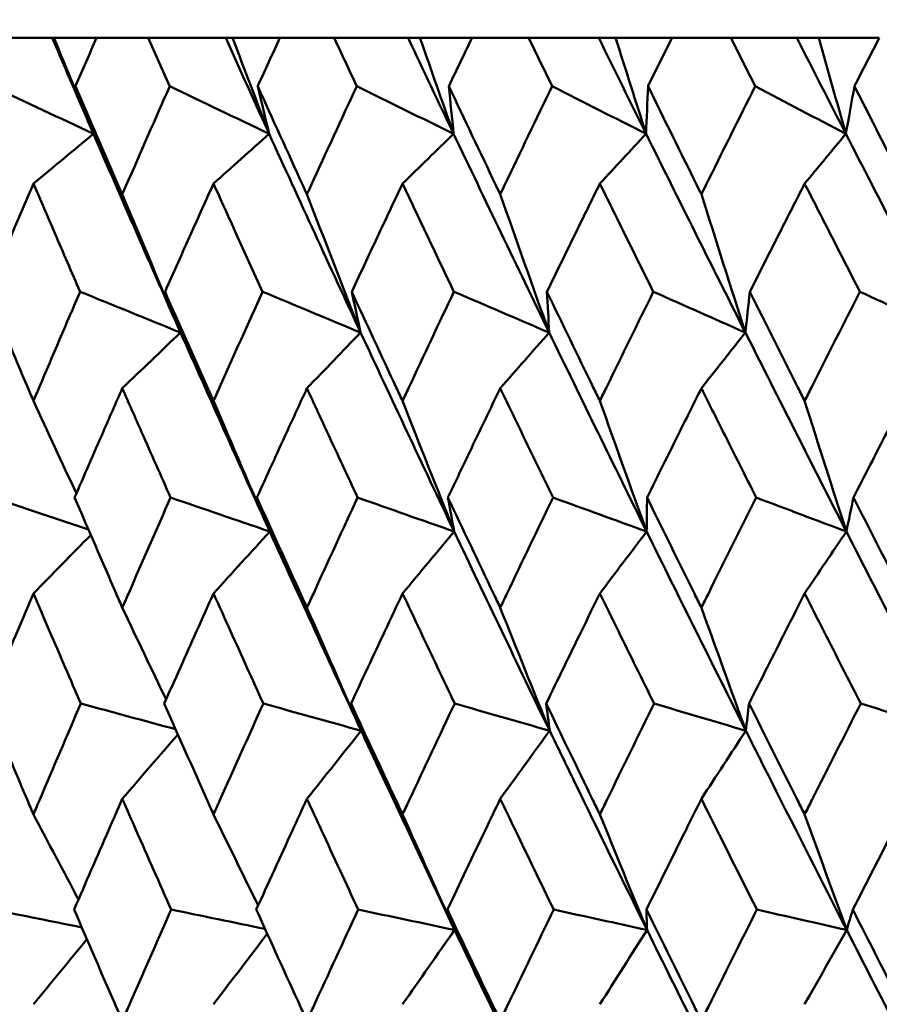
# Model space of a CAD drawing. Header units: millimetres. Extents: x 123 to 2417, y 726 to 3130.
# Tile 118 of 244: x 1184.14 to 1188.76, y 811.12 to 816.41. Entities that reach past the tile are written whole.
import ezdxf

# ---------------------------------------------------------------- set-up
doc = ezdxf.new("R2010")
doc.units = ezdxf.units.MM
doc.header["$LTSCALE"] = 12
doc.layers.add('Widoczne (ISO)', color=7, linetype='Continuous', lineweight=50)

msp = doc.modelspace()

# ---------------------------------------------------------------- linework, layer by layer
at = {"layer": 'Widoczne (ISO)'}
for p, q in [((1183.8796, 816.3166), (1184.3133, 816.3166)), ((1184.3133, 816.3166), (1184.3225, 816.3166)), ((1184.3225, 816.3166), (1184.5516, 816.3166)), ((1184.8295, 816.3166), (1184.5516, 816.3166)), ((1184.8295, 816.3166), (1185.2459, 816.3166)), ((1185.2459, 816.3166), (1185.2825, 816.3166)), ((1185.2825, 816.3166), (1185.5374, 816.3166)), ((1185.8292, 816.3166), (1185.5374, 816.3166)), ((1185.8292, 816.3166), (1186.2265, 816.3166)), ((1186.2265, 816.3166), (1186.2905, 816.3166)), ((1186.2905, 816.3166), (1186.5702, 816.3166)), ((1186.8747, 816.3166), (1186.5702, 816.3166)), ((1186.8747, 816.3166), (1187.2515, 816.3166)), ((1187.2515, 816.3166), (1187.3425, 816.3166)), ((1187.3425, 816.3166), (1187.6458, 816.3166)), ((1187.9619, 816.3166), (1187.6458, 816.3166)), ((1187.9619, 816.3166), (1188.3166, 816.3166)), ((1188.3166, 816.3166), (1188.4343, 816.3166)), ((1188.4343, 816.3166), (1188.7601, 816.3166))]:
    msp.add_line(p, q, dxfattribs=at)
msp.add_circle((1197.4385, 776.3166), 50, dxfattribs=at)
for points in [[(1184.5352, 815.8011), (1184.4608, 815.973), (1184.3868, 816.1448), (1184.3133, 816.3166)], [(1184.3225, 816.3166), (1184.393, 816.1445), (1184.464, 815.9727), (1184.5352, 815.8011)], [(1185.4796, 815.8011), (1185.4013, 815.973), (1185.3234, 816.1448), (1185.2459, 816.3166)], [(1185.2825, 816.3166), (1185.3479, 816.1445), (1185.4136, 815.9727), (1185.4796, 815.8011)], [(1186.4713, 815.8011), (1186.3893, 815.973), (1186.3077, 816.1448), (1186.2265, 816.3166)], [(1186.2905, 816.3166), (1186.3505, 816.1445), (1186.4108, 815.9727), (1186.4713, 815.8011)], [(1187.5062, 815.8011), (1187.421, 815.973), (1187.3361, 816.1448), (1187.2515, 816.3166)], [(1187.3425, 816.3166), (1187.3968, 816.1445), (1187.4514, 815.9727), (1187.5062, 815.8011)], [(1188.5804, 815.8011), (1188.4922, 815.973), (1188.4042, 816.1448), (1188.3166, 816.3166)], [(1188.4343, 816.3166), (1188.4828, 816.1445), (1188.5315, 815.9727), (1188.5804, 815.8011)], [(1184.5352, 815.8011), (1184.3532, 815.8865), (1184.1712, 815.9719), (1183.9892, 816.0573)], [(1184.5352, 815.8011), (1184.5028, 815.8865), (1184.4706, 815.9719), (1184.4384, 816.0573)], [(1185.4796, 815.8011), (1185.3015, 815.8865), (1185.1233, 815.9719), (1184.9452, 816.0573)], [(1185.4796, 815.8011), (1185.4591, 815.8865), (1185.4387, 815.9719), (1185.4184, 816.0573)], [(1186.4713, 815.8011), (1186.2977, 815.8865), (1186.1241, 815.9719), (1185.9505, 816.0573)], [(1186.4713, 815.8011), (1186.4627, 815.8865), (1186.4542, 815.9719), (1186.4458, 816.0573)], [(1187.5062, 815.8011), (1187.3379, 815.8865), (1187.1695, 815.9719), (1187.0011, 816.0573)], [(1187.5062, 815.8011), (1187.5096, 815.8865), (1187.5131, 815.9719), (1187.5166, 816.0573)], [(1188.5804, 815.8011), (1188.4179, 815.8865), (1188.2555, 815.9719), (1188.0929, 816.0573)], [(1188.5804, 815.8011), (1188.5957, 815.8865), (1188.6111, 815.9719), (1188.6266, 816.0573)], [(1184.2123, 815.534), (1184.3199, 815.6231), (1184.4275, 815.7122), (1184.5352, 815.8011)], [(1185.0033, 814.7331), (1184.8453, 815.0892), (1184.6893, 815.4453), (1184.5352, 815.8011)], [(1185.1804, 815.534), (1185.2801, 815.6231), (1185.3799, 815.7122), (1185.4796, 815.8011)], [(1185.9716, 814.7331), (1185.8059, 815.0892), (1185.6419, 815.4453), (1185.4796, 815.8011)], [(1186.1969, 815.534), (1186.2883, 815.6231), (1186.3798, 815.7122), (1186.4713, 815.8011)], [(1186.9853, 814.7331), (1186.8124, 815.0892), (1186.641, 815.4453), (1186.4713, 815.8011)], [(1187.2577, 815.534), (1187.3405, 815.6231), (1187.4234, 815.7122), (1187.5062, 815.8011)], [(1188.0402, 814.7331), (1187.8608, 815.0892), (1187.6828, 815.4453), (1187.5062, 815.8011)], [(1188.3587, 815.534), (1188.4326, 815.6231), (1188.5065, 815.7122), (1188.5804, 815.8011)], [(1189.1322, 814.7331), (1188.947, 815.0892), (1188.7631, 815.4453), (1188.5804, 815.8011)], [(1184.6901, 815.4763), (1184.7938, 815.2279), (1184.8982, 814.9801), (1185.0033, 814.7331)], [(1185.6828, 815.4763), (1185.7785, 815.2279), (1185.8748, 814.9801), (1185.9716, 814.7331)], [(1186.722, 815.4763), (1186.8092, 815.2279), (1186.897, 814.9801), (1186.9853, 814.7331)], [(1187.8035, 815.4763), (1187.8819, 815.2279), (1187.9608, 814.9801), (1188.0402, 814.7331)], [(1185.0033, 814.7331), (1184.8233, 814.8062), (1184.6433, 814.8794), (1184.4632, 814.9526)], [(1185.0033, 814.7331), (1184.9753, 814.8062), (1184.9475, 814.8794), (1184.9197, 814.9526)], [(1185.9716, 814.7331), (1185.796, 814.8062), (1185.6202, 814.8794), (1185.4445, 814.9526)], [(1185.9716, 814.7331), (1185.9556, 814.8062), (1185.9396, 814.8794), (1185.9237, 814.9526)], [(1186.9853, 814.7331), (1186.8146, 814.8062), (1186.6439, 814.8794), (1186.4731, 814.9526)], [(1186.9853, 814.7331), (1186.9812, 814.8062), (1186.9772, 814.8794), (1186.9732, 814.9526)], [(1188.0402, 814.7331), (1187.8751, 814.8062), (1187.7101, 814.8794), (1187.545, 814.9526)], [(1188.0402, 814.7331), (1188.0481, 814.8062), (1188.056, 814.8794), (1188.0641, 814.9526)], [(1189.1322, 814.7331), (1188.9734, 814.8062), (1188.8147, 814.8794), (1188.6559, 814.9526)], [(1184.6901, 814.4336), (1184.7944, 814.5335), (1184.8988, 814.6334), (1185.0033, 814.7331)], [(1185.4832, 813.6632), (1185.3213, 814.0199), (1185.1614, 814.3765), (1185.0033, 814.7331)], [(1185.6828, 814.4336), (1185.7791, 814.5335), (1185.8753, 814.6334), (1185.9716, 814.7331)], [(1186.4745, 813.6632), (1186.3052, 814.0199), (1186.1376, 814.3765), (1185.9716, 814.7331)], [(1186.722, 814.4336), (1186.8097, 814.5335), (1186.8975, 814.6334), (1186.9853, 814.7331)], [(1187.5092, 813.6632), (1187.333, 814.0199), (1187.1584, 814.3765), (1186.9853, 814.7331)], [(1187.8035, 814.4336), (1187.8823, 814.5335), (1187.9612, 814.6334), (1188.0402, 814.7331)], [(1188.583, 813.6632), (1188.4007, 814.0199), (1188.2198, 814.3765), (1188.0402, 814.7331)], [(1184.2123, 814.3653), (1184.289, 814.1992), (1184.366, 814.0333), (1184.4432, 813.8678)], [(1185.1804, 814.3653), (1185.2808, 814.1307), (1185.3817, 813.8966), (1185.4832, 813.6632)], [(1186.1969, 814.3653), (1186.2889, 814.1307), (1186.3815, 813.8966), (1186.4745, 813.6632)], [(1187.2577, 814.3653), (1187.3411, 814.1307), (1187.4249, 813.8966), (1187.5092, 813.6632)], [(1188.3587, 814.3653), (1188.4331, 814.1307), (1188.5079, 813.8966), (1188.583, 813.6632)], [(1184.5081, 813.6736), (1184.3366, 813.7311), (1184.1651, 813.7886), (1183.9936, 813.8461)], [(1185.4832, 813.6632), (1185.3054, 813.7242), (1185.1276, 813.7852), (1184.9498, 813.8461)], [(1185.4832, 813.6632), (1185.4599, 813.7242), (1185.4367, 813.7852), (1185.4136, 813.8461)], [(1186.4745, 813.6632), (1186.3015, 813.7242), (1186.1284, 813.7852), (1185.9554, 813.8461)], [(1186.4745, 813.6632), (1186.4632, 813.7242), (1186.452, 813.7852), (1186.4408, 813.8461)], [(1187.5092, 813.6632), (1187.3415, 813.7242), (1187.1739, 813.7852), (1187.0062, 813.8461)], [(1187.5092, 813.6632), (1187.5099, 813.7242), (1187.5106, 813.7852), (1187.5114, 813.8461)], [(1188.583, 813.6632), (1188.4214, 813.7242), (1188.2598, 813.7852), (1188.0982, 813.8461)], [(1188.583, 813.6632), (1188.5957, 813.7242), (1188.6084, 813.7852), (1188.6212, 813.8461)], [(1185.1804, 813.3308), (1185.2813, 813.4418), (1185.3822, 813.5526), (1185.4832, 813.6632)], [(1185.9745, 812.5925), (1185.8089, 812.9493), (1185.6451, 813.3063), (1185.4832, 813.6632)], [(1186.1969, 813.3308), (1186.2894, 813.4418), (1186.3819, 813.5526), (1186.4745, 813.6632)], [(1186.9879, 812.5925), (1186.8151, 812.9493), (1186.644, 813.3063), (1186.4745, 813.6632)], [(1187.2577, 813.3308), (1187.3415, 813.4418), (1187.4253, 813.5526), (1187.5092, 813.6632)], [(1188.0425, 812.5925), (1187.8633, 812.9493), (1187.6855, 813.3063), (1187.5092, 813.6632)], [(1188.3587, 813.3308), (1188.4334, 813.4418), (1188.5082, 813.5526), (1188.583, 813.6632)], [(1189.1342, 812.5925), (1188.9492, 812.9493), (1188.7654, 813.3063), (1188.583, 813.6632)], [(1184.2123, 813.3308), (1184.315, 813.4356), (1184.4178, 813.5402), (1184.5206, 813.6446)], [(1184.6901, 813.2538), (1184.7683, 813.0891), (1184.8468, 812.9246), (1184.9255, 812.7605)], [(1185.6828, 813.2538), (1185.7796, 813.0328), (1185.8768, 812.8124), (1185.9745, 812.5925)], [(1186.722, 813.2538), (1186.8102, 813.0328), (1186.8988, 812.8124), (1186.9879, 812.5925)], [(1187.8035, 813.2538), (1187.8828, 813.0328), (1187.9625, 812.8124), (1188.0425, 812.5925)], [(1184.9769, 812.6005), (1184.8069, 812.6465), (1184.6369, 812.6926), (1184.467, 812.7387)], [(1185.9745, 812.5925), (1185.7991, 812.6412), (1185.6238, 812.6899), (1185.4484, 812.7387)], [(1185.9745, 812.5925), (1185.9562, 812.6412), (1185.9379, 812.6899), (1185.9197, 812.7387)], [(1186.9879, 812.5925), (1186.8176, 812.6412), (1186.6474, 812.6899), (1186.4772, 812.7387)], [(1186.9879, 812.5925), (1186.9816, 812.6412), (1186.9753, 812.6899), (1186.9691, 812.7387)], [(1188.0425, 812.5925), (1187.8781, 812.6412), (1187.7137, 812.6899), (1187.5492, 812.7387)], [(1188.0425, 812.5925), (1188.0482, 812.6412), (1188.054, 812.6899), (1188.0597, 812.7387)], [(1189.1342, 812.5925), (1188.9762, 812.6412), (1188.8183, 812.6899), (1188.6603, 812.7387)], [(1184.6901, 812.2267), (1184.7897, 812.3422), (1184.8894, 812.4575), (1184.9892, 812.5727)], [(1185.6828, 812.2267), (1185.78, 812.3488), (1185.8772, 812.4707), (1185.9745, 812.5925)], [(1186.722, 812.2267), (1186.8105, 812.3488), (1186.8992, 812.4707), (1186.9879, 812.5925)], [(1187.8035, 812.2267), (1187.8831, 812.3488), (1187.9628, 812.4707), (1188.0425, 812.5925)], [(1184.2123, 812.1429), (1184.2927, 811.9901), (1184.3734, 811.8376), (1184.4544, 811.6853)], [(1185.1804, 812.1429), (1185.2602, 811.9793), (1185.3403, 811.8161), (1185.4206, 811.6532)], [(1186.1969, 812.1429), (1186.2898, 811.9353), (1186.3831, 811.7282), (1186.4767, 811.5216)], [(1187.2577, 812.1429), (1187.3418, 811.9353), (1187.4263, 811.7282), (1187.5111, 811.5216)], [(1188.3587, 812.1429), (1188.4338, 811.9353), (1188.5091, 811.7282), (1188.5847, 811.5216)], [(1184.4721, 811.5356), (1184.3135, 811.5674), (1184.155, 811.5993), (1183.9964, 811.6311)], [(1185.4575, 811.5274), (1185.2893, 811.562), (1185.1211, 811.5965), (1184.9528, 811.6311)], [(1186.4767, 811.5216), (1186.304, 811.5581), (1186.1312, 811.5946), (1185.9585, 811.6311)], [(1186.4767, 811.5216), (1186.4636, 811.5581), (1186.4506, 811.5946), (1186.4376, 811.6311)], [(1187.5111, 811.5216), (1187.3439, 811.5581), (1187.1767, 811.5946), (1187.0095, 811.6311)], [(1187.5111, 811.5216), (1187.5101, 811.5581), (1187.5091, 811.5946), (1187.5081, 811.6311)], [(1188.5847, 811.5216), (1188.4237, 811.5581), (1188.2627, 811.5946), (1188.1016, 811.6311)], [(1188.5847, 811.5216), (1188.5957, 811.5581), (1188.6067, 811.5946), (1188.6177, 811.6311)], [(1185.1804, 811.1219), (1185.2767, 811.2484), (1185.3731, 811.3747), (1185.4696, 811.5008)], [(1186.1969, 811.1219), (1186.29, 811.2553), (1186.3833, 811.3886), (1186.4767, 811.5216)], [(1186.9894, 810.4515), (1186.8167, 810.8082), (1186.6458, 811.1649), (1186.4767, 811.5216)], [(1187.2577, 811.1219), (1187.3421, 811.2553), (1187.4266, 811.3886), (1187.5111, 811.5216)], [(1188.0439, 810.4515), (1187.8647, 810.8082), (1187.6871, 811.1649), (1187.5111, 811.5216)], [(1188.3587, 811.1219), (1188.434, 811.2553), (1188.5093, 811.3886), (1188.5847, 811.5216)], [(1189.1354, 810.4515), (1188.9504, 810.8082), (1188.7668, 811.1649), (1188.5847, 811.5216)], [(1184.2123, 811.1219), (1184.3081, 811.2385), (1184.4039, 811.3549), (1184.4999, 811.4712)]]:
    msp.add_open_spline(points, degree=3, dxfattribs=at)
for points, knots in [([(1184.5516, 816.3166), (1184.514, 816.2307), (1184.4765, 816.1448), (1184.4389, 816.0584), (1184.4386, 816.0578), (1184.4384, 816.0573)], [0, 0, 0, 0, 0.02969567, 0.02969567, 0.02988021, 0.02988021, 0.02988021, 0.02988021]), ([(1184.9452, 816.0573), (1184.9449, 816.0578), (1184.9447, 816.0584), (1184.906, 816.1448), (1184.8677, 816.2307), (1184.8295, 816.3166)], [0.02951568, 0.02951568, 0.02951568, 0.02951568, 0.02969929, 0.02969929, 0.05939589, 0.05939589, 0.05939589, 0.05939589]), ([(1185.5374, 816.3166), (1185.4979, 816.2307), (1185.4584, 816.1448), (1185.4189, 816.0584), (1185.4186, 816.0578), (1185.4184, 816.0573)], [0, 0, 0, 0, 0.02969567, 0.02969567, 0.02988021, 0.02988021, 0.02988021, 0.02988021]), ([(1185.9505, 816.0573), (1185.9502, 816.0578), (1185.95, 816.0584), (1185.9094, 816.1448), (1185.8693, 816.2307), (1185.8292, 816.3166)], [0.02951568, 0.02951568, 0.02951568, 0.02951568, 0.02969929, 0.02969929, 0.05939589, 0.05939589, 0.05939589, 0.05939589]), ([(1186.5702, 816.3166), (1186.5289, 816.2307), (1186.4877, 816.1448), (1186.4463, 816.0584), (1186.4461, 816.0578), (1186.4458, 816.0573)], [0, 0, 0, 0, 0.02969567, 0.02969567, 0.02988021, 0.02988021, 0.02988021, 0.02988021]), ([(1187.0011, 816.0573), (1187.0008, 816.0578), (1187.0006, 816.0584), (1186.9584, 816.1448), (1186.9165, 816.2307), (1186.8747, 816.3166)], [0.02951568, 0.02951568, 0.02951568, 0.02951568, 0.02969929, 0.02969929, 0.05939589, 0.05939589, 0.05939589, 0.05939589]), ([(1187.6458, 816.3166), (1187.6029, 816.2307), (1187.5601, 816.1448), (1187.5171, 816.0584), (1187.5169, 816.0578), (1187.5166, 816.0573)], [0, 0, 0, 0, 0.02969567, 0.02969567, 0.02988021, 0.02988021, 0.02988021, 0.02988021]), ([(1188.0929, 816.0573), (1188.0927, 816.0578), (1188.0924, 816.0584), (1188.0486, 816.1448), (1188.0052, 816.2307), (1187.9619, 816.3166)], [0.02951568, 0.02951568, 0.02951568, 0.02951568, 0.02969929, 0.02969929, 0.05939589, 0.05939589, 0.05939589, 0.05939589]), ([(1188.7601, 816.3166), (1188.7158, 816.2307), (1188.6715, 816.1448), (1188.6271, 816.0584), (1188.6268, 816.0578), (1188.6266, 816.0573)], [0, 0, 0, 0, 0.02969567, 0.02969567, 0.02988021, 0.02988021, 0.02988021, 0.02988021]), ([(1184.4384, 816.0573), (1184.5147, 815.88), (1184.5915, 815.7026), (1184.6758, 815.509), (1184.6829, 815.4926), (1184.6901, 815.4763)], [0.0297954, 0.0297954, 0.0297954, 0.0297954, 0.09092493, 0.09092493, 0.09655955, 0.09655955, 0.09655955, 0.09655955]), ([(1184.6901, 815.4763), (1184.6971, 815.4925), (1184.7042, 815.5087), (1184.7888, 815.7024), (1184.8667, 815.8799), (1184.9452, 816.0573)], [0.0853813, 0.0853813, 0.0853813, 0.0853813, 0.09097809, 0.09097809, 0.15214536, 0.15214536, 0.15214536, 0.15214536]), ([(1185.4184, 816.0573), (1185.4986, 815.88), (1185.5793, 815.7026), (1185.6679, 815.509), (1185.6753, 815.4926), (1185.6828, 815.4763)], [0.0297954, 0.0297954, 0.0297954, 0.0297954, 0.09092493, 0.09092493, 0.09655955, 0.09655955, 0.09655955, 0.09655955]), ([(1185.6828, 815.4763), (1185.6903, 815.4925), (1185.6977, 815.5087), (1185.7865, 815.7024), (1185.8682, 815.8799), (1185.9505, 816.0573)], [0.0853813, 0.0853813, 0.0853813, 0.0853813, 0.09097809, 0.09097809, 0.15214536, 0.15214536, 0.15214536, 0.15214536]), ([(1186.4458, 816.0573), (1186.5297, 815.88), (1186.6139, 815.7026), (1186.7064, 815.509), (1186.7142, 815.4926), (1186.722, 815.4763)], [0.0297954, 0.0297954, 0.0297954, 0.0297954, 0.09092493, 0.09092493, 0.09655955, 0.09655955, 0.09655955, 0.09655955]), ([(1186.722, 815.4763), (1186.7298, 815.4925), (1186.7375, 815.5087), (1186.8301, 815.7024), (1186.9154, 815.8799), (1187.0011, 816.0573)], [0.0853813, 0.0853813, 0.0853813, 0.0853813, 0.09097809, 0.09097809, 0.15214536, 0.15214536, 0.15214536, 0.15214536]), ([(1187.5166, 816.0573), (1187.6038, 815.88), (1187.6913, 815.7026), (1187.7873, 815.509), (1187.7954, 815.4926), (1187.8035, 815.4763)], [0.0297954, 0.0297954, 0.0297954, 0.0297954, 0.09092493, 0.09092493, 0.09655955, 0.09655955, 0.09655955, 0.09655955]), ([(1187.8035, 815.4763), (1187.8115, 815.4925), (1187.8196, 815.5087), (1187.9157, 815.7024), (1188.0041, 815.8799), (1188.0929, 816.0573)], [0.0853813, 0.0853813, 0.0853813, 0.0853813, 0.09097809, 0.09097809, 0.15214536, 0.15214536, 0.15214536, 0.15214536]), ([(1188.6266, 816.0573), (1188.7167, 815.88), (1188.8071, 815.7026), (1188.9062, 815.509), (1188.9146, 815.4926), (1188.9229, 815.4763)], [0.0297954, 0.0297954, 0.0297954, 0.0297954, 0.09092493, 0.09092493, 0.09655955, 0.09655955, 0.09655955, 0.09655955]), ([(1184.2123, 815.534), (1184.1742, 815.4451), (1184.1362, 815.3562), (1184.0537, 815.1624), (1184.0093, 815.0575), (1183.965, 814.9526)], [0.03078053, 0.03078053, 0.03078053, 0.03078053, 0.06149921, 0.06149921, 0.09773041, 0.09773041, 0.09773041, 0.09773041]), ([(1184.4632, 814.9526), (1184.4177, 815.0575), (1184.3723, 815.1624), (1184.2887, 815.3561), (1184.2504, 815.445), (1184.2123, 815.534)], [0.02528165, 0.02528165, 0.02528165, 0.02528165, 0.06150593, 0.06150593, 0.09223152, 0.09223152, 0.09223152, 0.09223152]), ([(1185.1804, 815.534), (1185.1402, 815.4451), (1185.1002, 815.3562), (1185.0132, 815.1624), (1184.9664, 815.0575), (1184.9197, 814.9526)], [0.03078053, 0.03078053, 0.03078053, 0.03078053, 0.06149921, 0.06149921, 0.09773041, 0.09773041, 0.09773041, 0.09773041]), ([(1185.4445, 814.9526), (1185.3966, 815.0575), (1185.3488, 815.1624), (1185.2608, 815.3561), (1185.2206, 815.445), (1185.1804, 815.534)], [0.02528165, 0.02528165, 0.02528165, 0.02528165, 0.06150593, 0.06150593, 0.09223152, 0.09223152, 0.09223152, 0.09223152]), ([(1186.1969, 815.534), (1186.1548, 815.4451), (1186.1129, 815.3562), (1186.0218, 815.1624), (1185.9727, 815.0575), (1185.9237, 814.9526)], [0.03078053, 0.03078053, 0.03078053, 0.03078053, 0.06149921, 0.06149921, 0.09773041, 0.09773041, 0.09773041, 0.09773041]), ([(1186.4731, 814.9526), (1186.423, 815.0575), (1186.3731, 815.1624), (1186.2811, 815.3561), (1186.2389, 815.445), (1186.1969, 815.534)], [0.02528165, 0.02528165, 0.02528165, 0.02528165, 0.06150593, 0.06150593, 0.09223152, 0.09223152, 0.09223152, 0.09223152]), ([(1187.2577, 815.534), (1187.214, 815.4451), (1187.1703, 815.3562), (1187.0755, 815.1624), (1187.0243, 815.0575), (1186.9732, 814.9526)], [0.03078053, 0.03078053, 0.03078053, 0.03078053, 0.06149921, 0.06149921, 0.09773041, 0.09773041, 0.09773041, 0.09773041]), ([(1187.545, 814.9526), (1187.4929, 815.0575), (1187.441, 815.1624), (1187.3453, 815.3561), (1187.3015, 815.445), (1187.2577, 815.534)], [0.02528165, 0.02528165, 0.02528165, 0.02528165, 0.06150593, 0.06150593, 0.09223152, 0.09223152, 0.09223152, 0.09223152]), ([(1188.3587, 815.534), (1188.3134, 815.4451), (1188.2683, 815.3562), (1188.17, 815.1624), (1188.117, 815.0575), (1188.0641, 814.9526)], [0.03078053, 0.03078053, 0.03078053, 0.03078053, 0.06149921, 0.06149921, 0.09773041, 0.09773041, 0.09773041, 0.09773041]), ([(1188.6559, 814.9526), (1188.6021, 815.0575), (1188.5484, 815.1624), (1188.4494, 815.3561), (1188.404, 815.445), (1188.3587, 815.534)], [0.02528165, 0.02528165, 0.02528165, 0.02528165, 0.06150593, 0.06150593, 0.09223152, 0.09223152, 0.09223152, 0.09223152]), ([(1183.965, 814.9526), (1184.0367, 814.7811), (1184.1088, 814.6096), (1184.1917, 814.4138), (1184.202, 814.3895), (1184.2123, 814.3653)], [0.02983351, 0.02983351, 0.02983351, 0.02983351, 0.0889495, 0.0889495, 0.09731113, 0.09731113, 0.09731113, 0.09731113]), ([(1184.2123, 814.3653), (1184.2225, 814.3894), (1184.2328, 814.4136), (1184.316, 814.6094), (1184.3894, 814.781), (1184.4632, 814.9526)], [0.0806421, 0.0806421, 0.0806421, 0.0806421, 0.08897282, 0.08897282, 0.14811965, 0.14811965, 0.14811965, 0.14811965]), ([(1184.9197, 814.9526), (1184.9953, 814.7811), (1185.0714, 814.6096), (1185.1587, 814.4138), (1185.1696, 814.3895), (1185.1804, 814.3653)], [0.02983351, 0.02983351, 0.02983351, 0.02983351, 0.0889495, 0.0889495, 0.09731113, 0.09731113, 0.09731113, 0.09731113]), ([(1185.1804, 814.3653), (1185.1912, 814.3894), (1185.202, 814.4136), (1185.2896, 814.6094), (1185.3668, 814.781), (1185.4445, 814.9526)], [0.0806421, 0.0806421, 0.0806421, 0.0806421, 0.08897282, 0.08897282, 0.14811965, 0.14811965, 0.14811965, 0.14811965]), ([(1185.9237, 814.9526), (1186.003, 814.7811), (1186.0828, 814.6096), (1186.1742, 814.4138), (1186.1855, 814.3895), (1186.1969, 814.3653)], [0.02983351, 0.02983351, 0.02983351, 0.02983351, 0.0889495, 0.0889495, 0.09731113, 0.09731113, 0.09731113, 0.09731113]), ([(1186.1969, 814.3653), (1186.2082, 814.3894), (1186.2195, 814.4136), (1186.3112, 814.6094), (1186.3919, 814.781), (1186.4731, 814.9526)], [0.0806421, 0.0806421, 0.0806421, 0.0806421, 0.08897282, 0.08897282, 0.14811965, 0.14811965, 0.14811965, 0.14811965]), ([(1186.9732, 814.9526), (1187.0559, 814.7811), (1187.1389, 814.6096), (1187.2341, 814.4138), (1187.2459, 814.3895), (1187.2577, 814.3653)], [0.02983351, 0.02983351, 0.02983351, 0.02983351, 0.0889495, 0.0889495, 0.09731113, 0.09731113, 0.09731113, 0.09731113]), ([(1187.2577, 814.3653), (1187.2695, 814.3894), (1187.2812, 814.4136), (1187.3766, 814.6094), (1187.4606, 814.781), (1187.545, 814.9526)], [0.0806421, 0.0806421, 0.0806421, 0.0806421, 0.08897282, 0.08897282, 0.14811965, 0.14811965, 0.14811965, 0.14811965]), ([(1188.0641, 814.9526), (1188.1497, 814.7811), (1188.2358, 814.6096), (1188.3343, 814.4138), (1188.3465, 814.3895), (1188.3587, 814.3653)], [0.02983351, 0.02983351, 0.02983351, 0.02983351, 0.0889495, 0.0889495, 0.09731113, 0.09731113, 0.09731113, 0.09731113]), ([(1188.3587, 814.3653), (1188.3709, 814.3894), (1188.3831, 814.4136), (1188.4818, 814.6094), (1188.5687, 814.781), (1188.6559, 814.9526)], [0.0806421, 0.0806421, 0.0806421, 0.0806421, 0.08897282, 0.08897282, 0.14811965, 0.14811965, 0.14811965, 0.14811965]), ([(1184.6901, 814.4336), (1184.6556, 814.3551), (1184.6212, 814.2767), (1184.5357, 814.0809), (1184.4847, 813.9635), (1184.4339, 813.8461)], [0.03448054, 0.03448054, 0.03448054, 0.03448054, 0.06157222, 0.06157222, 0.10209717, 0.10209717, 0.10209717, 0.10209717]), ([(1184.9498, 813.8461), (1184.8976, 813.9635), (1184.8456, 814.0808), (1184.7591, 814.2766), (1184.7245, 814.3551), (1184.6901, 814.4336)], [0.02104899, 0.02104899, 0.02104899, 0.02104899, 0.0615671, 0.0615671, 0.08866561, 0.08866561, 0.08866561, 0.08866561]), ([(1185.6828, 814.4336), (1185.6466, 814.3551), (1185.6105, 814.2767), (1185.5207, 814.0809), (1185.467, 813.9635), (1185.4136, 813.8461)], [0.03448054, 0.03448054, 0.03448054, 0.03448054, 0.06157222, 0.06157222, 0.10209717, 0.10209717, 0.10209717, 0.10209717]), ([(1185.9554, 813.8461), (1185.9006, 813.9635), (1185.8461, 814.0808), (1185.7553, 814.2766), (1185.719, 814.3551), (1185.6828, 814.4336)], [0.02104899, 0.02104899, 0.02104899, 0.02104899, 0.0615671, 0.0615671, 0.08866561, 0.08866561, 0.08866561, 0.08866561]), ([(1186.722, 814.4336), (1186.6842, 814.3551), (1186.6465, 814.2767), (1186.5527, 814.0809), (1186.4966, 813.9635), (1186.4408, 813.8461)], [0.03448054, 0.03448054, 0.03448054, 0.03448054, 0.06157222, 0.06157222, 0.10209717, 0.10209717, 0.10209717, 0.10209717]), ([(1187.0062, 813.8461), (1186.9492, 813.9635), (1186.8923, 814.0808), (1186.7976, 814.2766), (1186.7598, 814.3551), (1186.722, 814.4336)], [0.02104899, 0.02104899, 0.02104899, 0.02104899, 0.0615671, 0.0615671, 0.08866561, 0.08866561, 0.08866561, 0.08866561]), ([(1187.8035, 814.4336), (1187.7643, 814.3551), (1187.7251, 814.2767), (1187.6277, 814.0809), (1187.5694, 813.9635), (1187.5114, 813.8461)], [0.03448054, 0.03448054, 0.03448054, 0.03448054, 0.06157222, 0.06157222, 0.10209717, 0.10209717, 0.10209717, 0.10209717]), ([(1188.0982, 813.8461), (1188.0391, 813.9635), (1187.9801, 814.0808), (1187.882, 814.2766), (1187.8427, 814.3551), (1187.8035, 814.4336)], [0.02104899, 0.02104899, 0.02104899, 0.02104899, 0.0615671, 0.0615671, 0.08866561, 0.08866561, 0.08866561, 0.08866561]), ([(1188.9229, 814.4336), (1188.8825, 814.3551), (1188.8421, 814.2767), (1188.7414, 814.0809), (1188.6812, 813.9635), (1188.6212, 813.8461)], [0.03448054, 0.03448054, 0.03448054, 0.03448054, 0.06157222, 0.06157222, 0.10209717, 0.10209717, 0.10209717, 0.10209717]), ([(1184.4339, 813.8461), (1184.5078, 813.6739), (1184.5822, 813.5017), (1184.6681, 813.3043), (1184.6791, 813.2791), (1184.6901, 813.2538)], [0.02530969, 0.02530969, 0.02530969, 0.02530969, 0.08465152, 0.08465152, 0.09334823, 0.09334823, 0.09334823, 0.09334823]), ([(1184.6901, 813.2538), (1184.701, 813.279), (1184.712, 813.3042), (1184.7981, 813.5016), (1184.8738, 813.6739), (1184.9498, 813.8461)], [0.07597559, 0.07597559, 0.07597559, 0.07597559, 0.08464777, 0.08464777, 0.14401425, 0.14401425, 0.14401425, 0.14401425]), ([(1185.4136, 813.8461), (1185.4914, 813.6739), (1185.5696, 813.5017), (1185.6598, 813.3043), (1185.6713, 813.2791), (1185.6828, 813.2538)], [0.02530969, 0.02530969, 0.02530969, 0.02530969, 0.08465152, 0.08465152, 0.09334823, 0.09334823, 0.09334823, 0.09334823]), ([(1185.6828, 813.2538), (1185.6943, 813.279), (1185.7059, 813.3042), (1185.7963, 813.5016), (1185.8756, 813.6739), (1185.9554, 813.8461)], [0.07597559, 0.07597559, 0.07597559, 0.07597559, 0.08464777, 0.08464777, 0.14401425, 0.14401425, 0.14401425, 0.14401425]), ([(1186.4408, 813.8461), (1186.5221, 813.6739), (1186.6038, 813.5017), (1186.6979, 813.3043), (1186.71, 813.2791), (1186.722, 813.2538)], [0.02530969, 0.02530969, 0.02530969, 0.02530969, 0.08465152, 0.08465152, 0.09334823, 0.09334823, 0.09334823, 0.09334823]), ([(1186.722, 813.2538), (1186.734, 813.279), (1186.746, 813.3042), (1186.8404, 813.5016), (1186.9231, 813.6739), (1187.0062, 813.8461)], [0.07597559, 0.07597559, 0.07597559, 0.07597559, 0.08464777, 0.08464777, 0.14401425, 0.14401425, 0.14401425, 0.14401425]), ([(1187.5114, 813.8461), (1187.5959, 813.6739), (1187.6808, 813.5017), (1187.7785, 813.3043), (1187.791, 813.2791), (1187.8035, 813.2538)], [0.02530969, 0.02530969, 0.02530969, 0.02530969, 0.08465152, 0.08465152, 0.09334823, 0.09334823, 0.09334823, 0.09334823]), ([(1187.8035, 813.2538), (1187.8159, 813.279), (1187.8284, 813.3042), (1187.9263, 813.5016), (1188.0121, 813.6739), (1188.0982, 813.8461)], [0.07597559, 0.07597559, 0.07597559, 0.07597559, 0.08464777, 0.08464777, 0.14401425, 0.14401425, 0.14401425, 0.14401425]), ([(1188.6212, 813.8461), (1188.7086, 813.6739), (1188.7962, 813.5017), (1188.8971, 813.3043), (1188.91, 813.2791), (1188.9229, 813.2538)], [0.02530969, 0.02530969, 0.02530969, 0.02530969, 0.08465152, 0.08465152, 0.09334823, 0.09334823, 0.09334823, 0.09334823]), ([(1184.2123, 813.3308), (1184.1834, 813.2632), (1184.1546, 813.1955), (1184.0707, 812.9981), (1184.0159, 812.8684), (1183.9614, 812.7387)], [0.03825175, 0.03825175, 0.03825175, 0.03825175, 0.06160817, 0.06160817, 0.10638617, 0.10638617, 0.10638617, 0.10638617]), ([(1184.467, 812.7387), (1184.4108, 812.8684), (1184.3549, 812.9981), (1184.2702, 813.1955), (1184.2412, 813.2632), (1184.2123, 813.3308)], [0.01681985, 0.01681985, 0.01681985, 0.01681985, 0.06159108, 0.06159108, 0.08495433, 0.08495433, 0.08495433, 0.08495433]), ([(1185.1804, 813.3308), (1185.15, 813.2632), (1185.1196, 813.1955), (1185.0312, 812.9981), (1184.9734, 812.8684), (1184.9158, 812.7387)], [0.03825175, 0.03825175, 0.03825175, 0.03825175, 0.06160817, 0.06160817, 0.10638617, 0.10638617, 0.10638617, 0.10638617]), ([(1185.4484, 812.7387), (1185.3894, 812.8684), (1185.3305, 812.9981), (1185.2414, 813.1955), (1185.2108, 813.2632), (1185.1804, 813.3308)], [0.01681985, 0.01681985, 0.01681985, 0.01681985, 0.06159108, 0.06159108, 0.08495433, 0.08495433, 0.08495433, 0.08495433]), ([(1186.1969, 813.3308), (1186.165, 813.2632), (1186.1332, 813.1955), (1186.0407, 812.9981), (1185.9801, 812.8684), (1185.9197, 812.7387)], [0.03825175, 0.03825175, 0.03825175, 0.03825175, 0.06160817, 0.06160817, 0.10638617, 0.10638617, 0.10638617, 0.10638617]), ([(1186.4772, 812.7387), (1186.4155, 812.8684), (1186.3539, 812.9981), (1186.2607, 813.1955), (1186.2287, 813.2632), (1186.1969, 813.3308)], [0.01681985, 0.01681985, 0.01681985, 0.01681985, 0.06159108, 0.06159108, 0.08495433, 0.08495433, 0.08495433, 0.08495433]), ([(1187.2577, 813.3308), (1187.2246, 813.2632), (1187.1915, 813.1955), (1187.0951, 812.9981), (1187.032, 812.8684), (1186.9691, 812.7387)], [0.03825175, 0.03825175, 0.03825175, 0.03825175, 0.06160817, 0.06160817, 0.10638617, 0.10638617, 0.10638617, 0.10638617]), ([(1187.5492, 812.7387), (1187.4851, 812.8684), (1187.4211, 812.9981), (1187.3241, 813.1955), (1187.2909, 813.2632), (1187.2577, 813.3308)], [0.01681985, 0.01681985, 0.01681985, 0.01681985, 0.06159108, 0.06159108, 0.08495433, 0.08495433, 0.08495433, 0.08495433]), ([(1188.3587, 813.3308), (1188.3244, 813.2632), (1188.2901, 813.1955), (1188.1903, 812.9981), (1188.1249, 812.8684), (1188.0597, 812.7387)], [0.03825175, 0.03825175, 0.03825175, 0.03825175, 0.06160817, 0.06160817, 0.10638617, 0.10638617, 0.10638617, 0.10638617]), ([(1188.6603, 812.7387), (1188.594, 812.8684), (1188.5278, 812.9981), (1188.4274, 813.1955), (1188.3931, 813.2632), (1188.3587, 813.3308)], [0.01681985, 0.01681985, 0.01681985, 0.01681985, 0.06159108, 0.06159108, 0.08495433, 0.08495433, 0.08495433, 0.08495433]), ([(1183.9614, 812.7387), (1184.0337, 812.5657), (1184.1065, 812.3926), (1184.1906, 812.194), (1184.2014, 812.1685), (1184.2123, 812.1429)], [0.02053386, 0.02053386, 0.02053386, 0.02053386, 0.08016461, 0.08016461, 0.08898694, 0.08898694, 0.08898694, 0.08898694]), ([(1184.2123, 812.1429), (1184.2231, 812.1684), (1184.234, 812.1939), (1184.3184, 812.3925), (1184.3925, 812.5656), (1184.467, 812.7387)], [0.07138254, 0.07138254, 0.07138254, 0.07138254, 0.08018544, 0.08018544, 0.13983561, 0.13983561, 0.13983561, 0.13983561]), ([(1184.9158, 812.7387), (1184.9921, 812.5657), (1185.0689, 812.3926), (1185.1575, 812.194), (1185.169, 812.1685), (1185.1804, 812.1429)], [0.02053386, 0.02053386, 0.02053386, 0.02053386, 0.08016461, 0.08016461, 0.08898694, 0.08898694, 0.08898694, 0.08898694]), ([(1185.1804, 812.1429), (1185.1918, 812.1684), (1185.2032, 812.1939), (1185.2922, 812.3925), (1185.3701, 812.5656), (1185.4484, 812.7387)], [0.07138254, 0.07138254, 0.07138254, 0.07138254, 0.08018544, 0.08018544, 0.13983561, 0.13983561, 0.13983561, 0.13983561]), ([(1185.9197, 812.7387), (1185.9997, 812.5657), (1186.0801, 812.3926), (1186.1729, 812.194), (1186.1849, 812.1685), (1186.1969, 812.1429)], [0.02053386, 0.02053386, 0.02053386, 0.02053386, 0.08016461, 0.08016461, 0.08898694, 0.08898694, 0.08898694, 0.08898694]), ([(1186.1969, 812.1429), (1186.2088, 812.1684), (1186.2208, 812.1939), (1186.3138, 812.3925), (1186.3953, 812.5656), (1186.4772, 812.7387)], [0.07138254, 0.07138254, 0.07138254, 0.07138254, 0.08018544, 0.08018544, 0.13983561, 0.13983561, 0.13983561, 0.13983561]), ([(1186.9691, 812.7387), (1187.0524, 812.5657), (1187.1362, 812.3926), (1187.2328, 812.194), (1187.2452, 812.1685), (1187.2577, 812.1429)], [0.02053386, 0.02053386, 0.02053386, 0.02053386, 0.08016461, 0.08016461, 0.08898694, 0.08898694, 0.08898694, 0.08898694]), ([(1187.2577, 812.1429), (1187.2701, 812.1684), (1187.2826, 812.1939), (1187.3794, 812.3925), (1187.4642, 812.5656), (1187.5492, 812.7387)], [0.07138254, 0.07138254, 0.07138254, 0.07138254, 0.08018544, 0.08018544, 0.13983561, 0.13983561, 0.13983561, 0.13983561]), ([(1188.0597, 812.7387), (1188.1462, 812.5657), (1188.2329, 812.3926), (1188.3329, 812.194), (1188.3458, 812.1685), (1188.3587, 812.1429)], [0.02053386, 0.02053386, 0.02053386, 0.02053386, 0.08016461, 0.08016461, 0.08898694, 0.08898694, 0.08898694, 0.08898694]), ([(1188.3587, 812.1429), (1188.3716, 812.1684), (1188.3845, 812.1939), (1188.4847, 812.3925), (1188.5723, 812.5656), (1188.6603, 812.7387)], [0.07138254, 0.07138254, 0.07138254, 0.07138254, 0.08018544, 0.08018544, 0.13983561, 0.13983561, 0.13983561, 0.13983561]), ([(1186.4767, 811.5216), (1186.3511, 811.7867), (1186.2264, 812.0516), (1186.0599, 812.4085), (1186.0171, 812.5005), (1185.9745, 812.5925)], [0.3692784, 0.3692784, 0.3692784, 0.3692784, 0.4608442, 0.4608442, 0.492629, 0.492629, 0.492629, 0.492629]), ([(1187.5111, 811.5216), (1187.3804, 811.7867), (1187.2506, 812.0516), (1187.077, 812.4085), (1187.0324, 812.5005), (1186.9879, 812.5925)], [0.3692784, 0.3692784, 0.3692784, 0.3692784, 0.4608442, 0.4608442, 0.492629, 0.492629, 0.492629, 0.492629]), ([(1188.5847, 811.5216), (1188.4494, 811.7867), (1188.315, 812.0516), (1188.135, 812.4085), (1188.0887, 812.5005), (1188.0425, 812.5925)], [0.3692784, 0.3692784, 0.3692784, 0.3692784, 0.4608442, 0.4608442, 0.492629, 0.492629, 0.492629, 0.492629]), ([(1184.6901, 812.2267), (1184.6653, 812.1701), (1184.6406, 812.1136), (1184.5539, 811.9151), (1184.4923, 811.7731), (1184.4309, 811.6311)], [0.04208868, 0.04208868, 0.04208868, 0.04208868, 0.06158988, 0.06158988, 0.11059803, 0.11059803, 0.11059803, 0.11059803]), ([(1184.9528, 811.6311), (1184.8898, 811.7731), (1184.827, 811.9151), (1184.7396, 812.1136), (1184.7148, 812.1701), (1184.6901, 812.2267)], [0.01259731, 0.01259731, 0.01259731, 0.01259731, 0.06159863, 0.06159863, 0.08110666, 0.08110666, 0.08110666, 0.08110666]), ([(1185.6828, 812.2267), (1185.6568, 812.1701), (1185.6309, 812.1136), (1185.5399, 811.9151), (1185.475, 811.7731), (1185.4105, 811.6311)], [0.04208868, 0.04208868, 0.04208868, 0.04208868, 0.06158988, 0.06158988, 0.11059803, 0.11059803, 0.11059803, 0.11059803]), ([(1185.9585, 811.6311), (1185.8924, 811.7731), (1185.8266, 811.9151), (1185.7349, 812.1136), (1185.7088, 812.1701), (1185.6828, 812.2267)], [0.01259731, 0.01259731, 0.01259731, 0.01259731, 0.06159863, 0.06159863, 0.08110666, 0.08110666, 0.08110666, 0.08110666]), ([(1186.722, 812.2267), (1186.6949, 812.1701), (1186.6678, 812.1136), (1186.5727, 811.9151), (1186.505, 811.7731), (1186.4376, 811.6311)], [0.04208868, 0.04208868, 0.04208868, 0.04208868, 0.06158988, 0.06158988, 0.11059803, 0.11059803, 0.11059803, 0.11059803]), ([(1187.0095, 811.6311), (1186.9406, 811.7731), (1186.8719, 811.9151), (1186.7763, 812.1136), (1186.7491, 812.1701), (1186.722, 812.2267)], [0.01259731, 0.01259731, 0.01259731, 0.01259731, 0.06159863, 0.06159863, 0.08110666, 0.08110666, 0.08110666, 0.08110666]), ([(1187.8035, 812.2267), (1187.7753, 812.1701), (1187.7472, 812.1136), (1187.6485, 811.9151), (1187.5782, 811.7731), (1187.5081, 811.6311)], [0.04208868, 0.04208868, 0.04208868, 0.04208868, 0.06158988, 0.06158988, 0.11059803, 0.11059803, 0.11059803, 0.11059803]), ([(1188.1016, 811.6311), (1188.0302, 811.7731), (1187.959, 811.9151), (1187.8598, 812.1136), (1187.8316, 812.1701), (1187.8035, 812.2267)], [0.01259731, 0.01259731, 0.01259731, 0.01259731, 0.06159863, 0.06159863, 0.08110666, 0.08110666, 0.08110666, 0.08110666]), ([(1188.9229, 812.2267), (1188.8939, 812.1701), (1188.8648, 812.1136), (1188.7629, 811.9151), (1188.6902, 811.7731), (1188.6177, 811.6311)], [0.04208868, 0.04208868, 0.04208868, 0.04208868, 0.06158988, 0.06158988, 0.11059803, 0.11059803, 0.11059803, 0.11059803]), ([(1184.4309, 811.6311), (1184.5058, 811.4571), (1184.5811, 811.2831), (1184.668, 811.0838), (1184.679, 811.0584), (1184.6901, 811.0331)], [0.01556037, 0.01556037, 0.01556037, 0.01556037, 0.07555527, 0.07555527, 0.08428623, 0.08428623, 0.08428623, 0.08428623]), ([(1184.6901, 811.0331), (1184.7011, 811.0584), (1184.7121, 811.0837), (1184.7993, 811.283), (1184.8759, 811.4571), (1184.9528, 811.6311)], [0.06686277, 0.06686277, 0.06686277, 0.06686277, 0.07557848, 0.07557848, 0.13558897, 0.13558897, 0.13558897, 0.13558897]), ([(1185.4105, 811.6311), (1185.4892, 811.4571), (1185.5684, 811.2831), (1185.6596, 811.0838), (1185.6712, 811.0584), (1185.6828, 811.0331)], [0.01556037, 0.01556037, 0.01556037, 0.01556037, 0.07555527, 0.07555527, 0.08428623, 0.08428623, 0.08428623, 0.08428623]), ([(1185.6828, 811.0331), (1185.6944, 811.0584), (1185.706, 811.0837), (1185.7975, 811.283), (1185.8778, 811.4571), (1185.9585, 811.6311)], [0.06686277, 0.06686277, 0.06686277, 0.06686277, 0.07557848, 0.07557848, 0.13558897, 0.13558897, 0.13558897, 0.13558897]), ([(1186.4376, 811.6311), (1186.5199, 811.4571), (1186.6026, 811.2831), (1186.6978, 811.0838), (1186.7099, 811.0584), (1186.722, 811.0331)], [0.01556037, 0.01556037, 0.01556037, 0.01556037, 0.07555527, 0.07555527, 0.08428623, 0.08428623, 0.08428623, 0.08428623]), ([(1186.722, 811.0331), (1186.7341, 811.0584), (1186.7462, 811.0837), (1186.8417, 811.283), (1186.9254, 811.4571), (1187.0095, 811.6311)], [0.06686277, 0.06686277, 0.06686277, 0.06686277, 0.07557848, 0.07557848, 0.13558897, 0.13558897, 0.13558897, 0.13558897]), ([(1187.5081, 811.6311), (1187.5936, 811.4571), (1187.6795, 811.2831), (1187.7783, 811.0838), (1187.7909, 811.0584), (1187.8035, 811.0331)], [0.01556037, 0.01556037, 0.01556037, 0.01556037, 0.07555527, 0.07555527, 0.08428623, 0.08428623, 0.08428623, 0.08428623]), ([(1187.8035, 811.0331), (1187.816, 811.0584), (1187.8286, 811.0837), (1187.9276, 811.283), (1188.0145, 811.4571), (1188.1016, 811.6311)], [0.06686277, 0.06686277, 0.06686277, 0.06686277, 0.07557848, 0.07557848, 0.13558897, 0.13558897, 0.13558897, 0.13558897]), ([(1188.6177, 811.6311), (1188.7061, 811.4571), (1188.7949, 811.2831), (1188.897, 811.0838), (1188.91, 811.0584), (1188.9229, 811.0331)], [0.01556037, 0.01556037, 0.01556037, 0.01556037, 0.07555527, 0.07555527, 0.08428623, 0.08428623, 0.08428623, 0.08428623])]:
    msp.add_open_spline(points, degree=3, knots=knots, dxfattribs=at)

doc.saveas('drawing.dxf')
